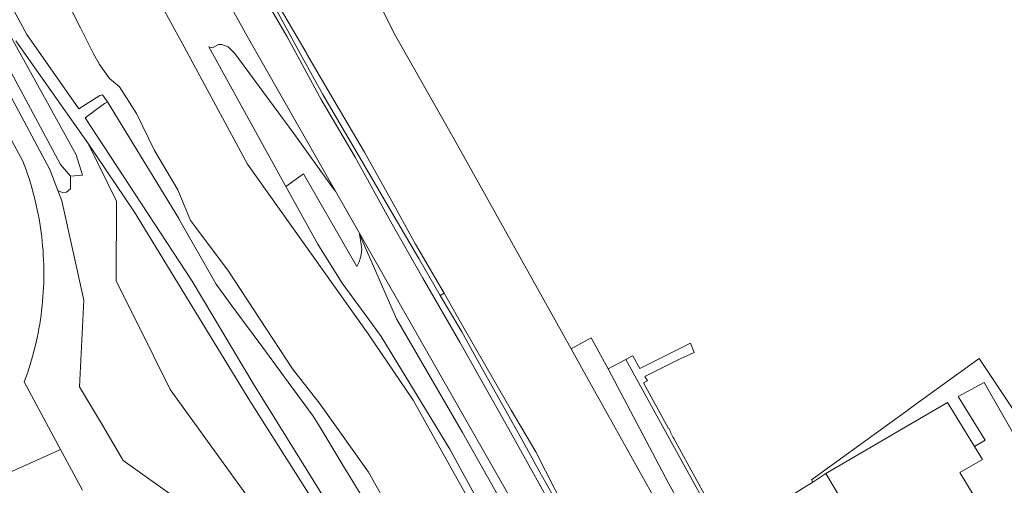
# Model space of a CAD drawing. Header units: metres. Extents: x 80938 to 82288, y 446951 to 448452.
# Tile 87 of 96: x 81827 to 81943, y 448155 to 448210. Entities that reach past the tile are written whole.
import ezdxf

# ---------------------------------------------------------------- set-up
doc = ezdxf.new("R2010")
doc.units = ezdxf.units.M
doc.header["$MEASUREMENT"] = 0
for name, color, linetype, lineweight in [('B-WE-GK-BESCHOEIING-G', 253, 'GK-BESCHOEIING', 35), ('B-WE-GR-BEPLANTING_CULTUUR_HEESTERS-GV', 253, 'Continuous', 18), ('B-WE-GR-GROENVOORZIENING-GV', 253, 'Continuous', 18), ('B-WE-OG-BEBOUWING-GV', 253, 'Continuous', 35), ('B-WE-OG-TERREIN_CULTUURSCHEIDING-GV', 253, 'Continuous', 18), ('B-WE-OG-TERREIN_ERF-GV', 253, 'Continuous', 18), ('B-WE-OG-WATER_SLOOT-GV', 253, 'Continuous', 18), ('B-WE-VH-VERHARDING_ASFALT-GV', 253, 'Continuous', 18), ('B-WE-VH-VERHARDING_BETONSTRAATSTEEN-GV', 253, 'Continuous', 18), ('B-WE-VH-VERHARDING_HALFVERHARDING-GV', 253, 'Continuous', 18)]:
    doc.layers.add(name, color=color, linetype=linetype, lineweight=lineweight)
doc.linetypes.add('GK-BESCHOEIING', pattern='A,30,-5,[1,NLCS.SHX,S=1,R=0,X=0,Y=0],-5', length=40)

msp = doc.modelspace()

# ---------------------------------------------------------------- linework, layer by layer
at = {"layer": 'B-WE-GK-BESCHOEIING-G', "linetype": 'Continuous', "lineweight": 0}
msp.add_lwpolyline([(81913.777, 448131.932), (81906.338, 448145.166), (81893.708, 448167.8), (81891.697, 448171.406), (81877.954, 448196.035), (81870.895, 448208.549), (81868.49, 448213.397), (81868.753, 448215.788), (81871.267, 448218.835), (81872.761, 448219.732), (81872.863, 448219.562), (81876.834, 448222.326), (81885.942, 448228.232), (81894.401, 448234.26), (81905.032, 448241.723), (81907.257, 448243.285), (81912.332, 448246.942), (81913.815, 448248.01)], dxfattribs=at)
at = {"layer": 'B-WE-GR-BEPLANTING_CULTUUR_HEESTERS-GV', "linetype": 'Continuous', "lineweight": 0}
msp.add_lwpolyline([(81863.67, 448150.014), (81853.971, 448165.322), (81840.445, 448187.478), (81834.994, 448195.554), (81838.341, 448188.779), (81838.295, 448179.417), (81842.677, 448170.594), (81844.642, 448166.638), (81862.583, 448141.758)], dxfattribs=at)
at = {"layer": 'B-WE-GR-GROENVOORZIENING-GV', "linetype": 'Continuous', "lineweight": 0}
msp.add_lwpolyline([(81913.999, 448135.964), (81903.121, 448155.623), (81896.062, 448169.068), (81894.041, 448172.72), (81891.697, 448171.406), (81893.708, 448167.8), (81906.338, 448145.166)], dxfattribs=at)
at = {"layer": 'B-WE-OG-BEBOUWING-GV', "linetype": 'Continuous', "lineweight": 0}
msp.add_lwpolyline([(81921.622, 448156.757), (81930.743, 448141.402), (81942.41, 448148.296), (81942.487, 448148.341), (81937.338, 448156.903), (81939.984, 448158.405), (81939.051, 448159.93), (81935.876, 448165.124)], close=True, dxfattribs=at)
at = {"layer": 'B-WE-OG-TERREIN_CULTUURSCHEIDING-GV', "linetype": 'Continuous', "lineweight": 0}
for points in [[(81737.433, 448359.983), (81827.349, 448193.454), (81827.54, 448192.948), (81827.724, 448192.44), (81827.9, 448191.929), (81828.068, 448191.415), (81828.229, 448190.899), (81828.382, 448190.381), (81828.528, 448189.86), (81828.665, 448189.338), (81828.795, 448188.813), (81828.918, 448188.286), (81829.032, 448187.758), (81829.139, 448187.228), (81829.238, 448186.697), (81829.328, 448186.164), (81829.411, 448185.63), (81829.486, 448185.095), (81829.554, 448184.558), (81829.613, 448184.021), (81829.664, 448183.483), (81829.707, 448182.944), (81829.742, 448182.405), (81829.77, 448181.865), (81829.789, 448181.325), (81829.8, 448180.784), (81829.804, 448180.244), (81829.799, 448179.703), (81829.786, 448179.163), (81829.766, 448178.623), (81829.737, 448178.083), (81829.7, 448177.544), (81829.656, 448177.005), (81829.603, 448176.467), (81829.542, 448175.93), (81829.474, 448175.394), (81829.398, 448174.859), (81829.313, 448174.325), (81829.221, 448173.792), (81829.121, 448173.261), (81829.013, 448172.731), (81828.897, 448172.203), (81828.773, 448171.677), (81828.642, 448171.153), (81828.503, 448170.631), (81828.356, 448170.111), (81828.202, 448169.593), (81828.04, 448169.077), (81827.87, 448168.564), (81827.692, 448168.053), (81827.51, 448167.552), (81831.774, 448159.599), (81834.331, 448154.83)], [(81795.275, 448261.101), (81830.273, 448195.847), (81831.767, 448193.061), (81832.926, 448191.702), (81834.335, 448191.836), (81833.602, 448194.21), (81832.118, 448196.896), (81830.887, 448199.124), (81830.37, 448200.06), (81829.879, 448200.949), (81796.656, 448261.08)], [(81796.656, 448261.08), (81829.879, 448200.949), (81830.37, 448200.06), (81830.887, 448199.124), (81832.118, 448196.896), (81833.602, 448194.21), (81834.335, 448191.836), (81832.926, 448191.702), (81832.929, 448190.213), (81832.466, 448189.823), (81831.954, 448189.775), (81831.435, 448190.038), (81831.9, 448188.822), (81834.482, 448177.134), (81834.002, 448166.968), (81836.674, 448162.442), (81839.127, 448158.287), (81856.222, 448146.135)], [(81900.692, 448046.083), (81902.328, 448056.852), (81893.871, 448077.95), (81881.82, 448093.034), (81876.199, 448099.09), (81873.472, 448102.87), (81871.365, 448106.279), (81870.002, 448110.059), (81869.072, 448113.406), (81866.627, 448120.588), (81859.792, 448140.178), (81856.222, 448146.135), (81839.127, 448158.287), (81836.674, 448162.442), (81834.002, 448166.968), (81834.482, 448177.134), (81831.9, 448188.822), (81831.435, 448190.038), (81830.503, 448192.48), (81829.025, 448195.255), (81794.249, 448260.514)], [(81853.55, 448216.382), (81858.362, 448208.081), (81862.36, 448200.695), (81866.332, 448193.918), (81870.534, 448186.354), (81874.302, 448179.729), (81878.655, 448172.191), (81884.384, 448161.962), (81890.47, 448151.073), (81895.791, 448141.884), (81903.888, 448127.315), (81912.749, 448111.273), (81919.573, 448098.734), (81929.403, 448080.483), (81938.315, 448063.908), (81946.541, 448048.018)], [(81890.491, 448152.541), (81888.046, 448156.931), (81886.015, 448160.578), (81881.14, 448169.309), (81878.854, 448173.401), (81876.343, 448177.696), (81873.806, 448182.034), (81870.257, 448188.103), (81867.747, 448192.398), (81865.211, 448196.737), (81862.539, 448201.308), (81860.147, 448205.67), (81857.73, 448210.076), (81855.894, 448213.424)], [(81862.583, 448141.758), (81844.642, 448166.638), (81842.677, 448170.594), (81838.295, 448179.417), (81838.341, 448188.779), (81834.994, 448195.554), (81826.496, 448207.611)], [(81867.377, 448153.699), (81864.799, 448157.953), (81862.194, 448162.251), (81861.431, 448163.51), (81858.48, 448167.516), (81855.5, 448171.562), (81851.987, 448176.332), (81850.023, 448178.998), (81845.664, 448186.696), (81845.641, 448186.739), (81837.279, 448200.454), (81836.925, 448200.228), (81834.662, 448198.554), (81847.232, 448179.375), (81854.483, 448167.135), (81866.754, 448147.426)]]:
    msp.add_lwpolyline(points, dxfattribs=at)
for points in [[(81849.179, 448206.881), (81858.228, 448190.493), (81860.299, 448191.966), (81866.534, 448181.092), (81866.83, 448181.624), (81867.008, 448182.26), (81867.134, 448183.073), (81867.032, 448183.962), (81866.877, 448184.875), (81871.184, 448174.949), (81878.948, 448161.574), (81886.052, 448149.009), (81894.186, 448133.487), (81897.17, 448131.73), (81864.04, 448189.928), (81863.822, 448190.231), (81859.14, 448196.728), (81852.243, 448206.117), (81851.429, 448206.904), (81850.692, 448207.182), (81850.315, 448207.182), (81849.602, 448206.782)], [(81858.228, 448190.493), (81861.972, 448183.713), (81864.805, 448179.136), (81868.375, 448174.281), (81869.407, 448172.877), (81874.604, 448164.334), (81877.475, 448159.615), (81879.867, 448155.253), (81882.059, 448151.258), (81886.153, 448144.642), (81891.562, 448135.03), (81894.186, 448133.487), (81886.052, 448149.009), (81878.948, 448161.574), (81871.184, 448174.949), (81866.877, 448184.875), (81867.032, 448183.962), (81867.134, 448183.073), (81867.008, 448182.26), (81866.83, 448181.624), (81866.534, 448181.092), (81860.299, 448191.966)]]:
    msp.add_lwpolyline(points, close=True, dxfattribs=at)
at = {"layer": 'B-WE-OG-TERREIN_ERF-GV', "linetype": 'Continuous', "lineweight": 0}
for points in [[(81789.372, 448140.479), (81831.774, 448159.599), (81827.51, 448167.552), (81827.692, 448168.053), (81827.87, 448168.564), (81828.04, 448169.077), (81828.202, 448169.593), (81828.356, 448170.111), (81828.503, 448170.631), (81828.642, 448171.153), (81828.773, 448171.677), (81828.897, 448172.203), (81829.013, 448172.731), (81829.121, 448173.261), (81829.221, 448173.792), (81829.313, 448174.325), (81829.398, 448174.859), (81829.474, 448175.394), (81829.542, 448175.93), (81829.603, 448176.467), (81829.656, 448177.005), (81829.7, 448177.544), (81829.737, 448178.083), (81829.766, 448178.623), (81829.786, 448179.163), (81829.799, 448179.703), (81829.804, 448180.244), (81829.8, 448180.784), (81829.789, 448181.325), (81829.77, 448181.865), (81829.742, 448182.405), (81829.707, 448182.944), (81829.664, 448183.483), (81829.613, 448184.021), (81829.554, 448184.558), (81829.486, 448185.095), (81829.411, 448185.63), (81829.328, 448186.164), (81829.238, 448186.697), (81829.139, 448187.228), (81829.032, 448187.758), (81828.918, 448188.286), (81828.795, 448188.813), (81828.665, 448189.338), (81828.528, 448189.86), (81828.382, 448190.381), (81828.229, 448190.899), (81828.068, 448191.415), (81827.9, 448191.929), (81827.724, 448192.44), (81827.54, 448192.948), (81827.349, 448193.454), (81737.433, 448359.983)], [(81949.402, 448155.542), (81942.091, 448166.529), (81939.596, 448170.279), (81932.187, 448164.907), (81930.962, 448164.018), (81919.929, 448156.019), (81920.073, 448155.768), (81921.622, 448156.757), (81935.876, 448165.124), (81939.051, 448159.93), (81940.299, 448160.681), (81937.144, 448165.82), (81940.203, 448167.457), (81943.799, 448161.178)], [(81834.331, 448154.83), (81831.774, 448159.599), (81789.372, 448140.479)]]:
    msp.add_lwpolyline(points, dxfattribs=at)
at = {"layer": 'B-WE-OG-WATER_SLOOT-GV', "linetype": 'Continuous', "lineweight": 0}
for points in [[(81946.802, 448024.66), (81936.25, 448046.334), (81930.347, 448058.459), (81923.292, 448071.649), (81913.859, 448089.285), (81913.486, 448089.983), (81901.554, 448113.505), (81898.655, 448117.758), (81896.007, 448122.765), (81891.558, 448130.254), (81888.419, 448135.537), (81883.924, 448146.062), (81879.05, 448154.797), (81873.144, 448165.38), (81867.862, 448173.194), (81853.722, 448193.111), (81846.266, 448206.884), (81840.764, 448217.047)], [(81856.377, 448213.476), (81860.587, 448206.234), (81860.654, 448206.12), (81864.138, 448200.165), (81867.438, 448194.509), (81868.413, 448192.772), (81870.863, 448188.408), (81873.44, 448183.73), (81875.732, 448179.774), (81876.78, 448177.947), (81878.57, 448174.829), (81884.675, 448164.2), (81887.556, 448159.325), (81890.915, 448152.682)], [(82007.493, 447950.497), (82005.786, 447955.138), (82004.607, 447956.838), (81995.479, 447975.689), (81993.094, 447980.384), (81985.978, 447995.297), (81985.007, 447997.565), (81983.638, 448000), (81962.888, 448040.229), (81953.551, 448058.33), (81935.85, 448093.11), (81935.629, 448093.031), (81919.472, 448122.033), (81919.279, 448122.379), (81913.777, 448131.932), (81906.338, 448145.166), (81893.708, 448167.8), (81891.697, 448171.406), (81877.954, 448196.035), (81870.895, 448208.549), (81868.49, 448213.397)], [(81832.133, 448213.052), (81834.117, 448209.149), (81835.605, 448206.139), (81836.333, 448204.816), (81837.497, 448203.182), (81838.671, 448202.218), (81840.68, 448199.049), (81842.793, 448194.703), (81845.55, 448190.082), (81847.038, 448186.487), (81851.409, 448180.678), (81858.985, 448169.071), (81859.548, 448168.357), (81862.131, 448165.081), (81866.388, 448159.082), (81867.927, 448156.913), (81871.63, 448150.328)], [(81890.915, 448152.682), (81887.556, 448159.325), (81884.675, 448164.2), (81878.57, 448174.829), (81876.78, 448177.947), (81876.343, 448177.696), (81878.854, 448173.401), (81881.14, 448169.309), (81886.015, 448160.578), (81888.046, 448156.931), (81890.491, 448152.541)]]:
    msp.add_lwpolyline(points, dxfattribs=at)
at = {"layer": 'B-WE-VH-VERHARDING_ASFALT-GV', "linetype": 'Continuous', "lineweight": 0}
for points in [[(81946.541, 448048.018), (81938.315, 448063.908), (81929.403, 448080.483), (81919.573, 448098.734), (81912.749, 448111.273), (81903.888, 448127.315), (81895.791, 448141.884), (81890.47, 448151.073), (81884.384, 448161.962), (81878.655, 448172.191), (81874.302, 448179.729), (81870.534, 448186.354), (81866.332, 448193.918), (81862.36, 448200.695), (81858.362, 448208.081), (81853.55, 448216.382)], [(81849.841, 448215.021), (81852.597, 448210.067), (81853.277, 448208.845), (81853.512, 448208.422), (81864.04, 448189.928), (81897.17, 448131.73), (81908.433, 448111.945), (81928.492, 448074.428), (81945.498, 448042.622)]]:
    msp.add_lwpolyline(points, dxfattribs=at)
for points in [[(81898.115, 448170.165), (81896.062, 448169.068), (81903.121, 448155.623), (81913.999, 448135.964), (81915.837, 448132.669), (81921.556, 448122.368), (81930.129, 448106.834), (81934.039, 448099.526), (81936.388, 448100.875), (81933.16, 448106.66), (81929.834, 448112.761), (81926.173, 448119.295), (81922.739, 448125.45), (81917.599, 448134.77), (81912.804, 448143.463), (81909.229, 448149.964), (81905.719, 448156.368), (81902.188, 448162.772)], [(81921.622, 448156.757), (81920.073, 448155.768), (81918.88, 448155.006), (81911.857, 448150.521), (81912, 448150.269), (81923.34, 448130.349), (81930.088, 448134.266), (81932.061, 448133.792), (81934.213, 448135.123), (81930.554, 448141.29), (81930.743, 448141.402)]]:
    msp.add_lwpolyline(points, close=True, dxfattribs=at)
at = {"layer": 'B-WE-VH-VERHARDING_BETONSTRAATSTEEN-GV', "linetype": 'Continuous', "lineweight": 0}
for points in [[(81903.187, 448162.091), (81903.128, 448162.07), (81900.201, 448167.415), (81900.665, 448167.653), (81900.352, 448168.182), (81904.495, 448170.236), (81906.153, 448170.978), (81905.73, 448172.102), (81899.78, 448169.111), (81898.93, 448170.596), (81898.842, 448170.553), (81898.115, 448170.165), (81902.188, 448162.772), (81905.719, 448156.368), (81909.229, 448149.964)], [(81927.02, 448119.378), (81926.796, 448119.246), (81926.705, 448119.407), (81910.069, 448149.379), (81903.771, 448160.87)]]:
    msp.add_lwpolyline(points, dxfattribs=at)
msp.add_lwpolyline([(81903.771, 448160.87, -0.041296), (81903.187, 448162.091)], format="xyb", dxfattribs=at)
at = {"layer": 'B-WE-VH-VERHARDING_HALFVERHARDING-GV', "linetype": 'Continuous', "lineweight": 0}
for points in [[(81931.416, 448024.765), (81919.079, 448052.145), (81901.344, 448081.099), (81897.378, 448088.085), (81891.296, 448100.821), (81879.769, 448123.814), (81868.923, 448143.46), (81866.754, 448147.426), (81854.483, 448167.135), (81847.232, 448179.375), (81834.662, 448198.554), (81836.925, 448200.228), (81837.279, 448200.454), (81836.678, 448201.249), (81836.387, 448201.169), (81833.91, 448199.616), (81827.806, 448208.357), (81804.008, 448252.226)], [(81826.496, 448207.611), (81834.994, 448195.554), (81840.445, 448187.478), (81853.971, 448165.322), (81863.67, 448150.014), (81867.916, 448142.987), (81877.832, 448124.581), (81890.583, 448099.31), (81897.54, 448084.793), (81897.819, 448084.049), (81897.658, 448083.234), (81896.439, 448077.589), (81896.053, 448075.48), (81902.726, 448061.607), (81904.828, 448051.658), (81925.773, 448019.297)]]:
    msp.add_lwpolyline(points, dxfattribs=at)

doc.saveas('drawing.dxf')
